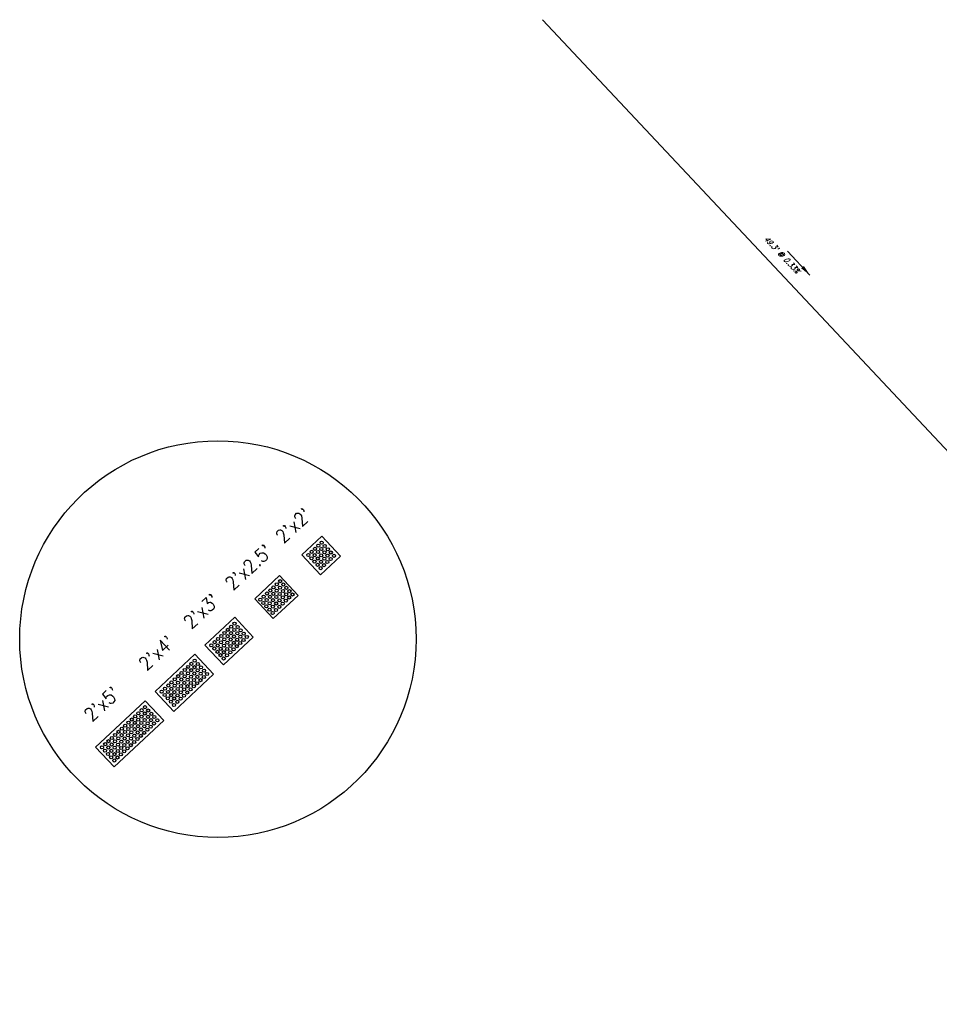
# Model space of a CAD drawing. Extents: x 167754 to 212748, y 396132 to 454338.
# Tile 1 of 147: x 175297 to 175365, y 419427 to 419499. Entities that reach past the tile are written whole.
import ezdxf
from ezdxf.enums import TextEntityAlignment as Align

# ---------------------------------------------------------------- set-up
doc = ezdxf.new("R2010")
doc.units = 0
doc.header["$MEASUREMENT"] = 0
doc.layers.get('0').update_dxf_attribs({"linetype": 'CONTINUOUS'})
for name, color, linetype, plot in [('0_EX. 3DP', 31, 'CONTINUOUS', False), ('SC_SCRATCH-1', 7, 'CONTINUOUS', False), ('SC_SCRATCH-2', 2, 'CONTINUOUS', False), ('SC_SCRATCH-3', 3, 'CONTINUOUS', False), ('SC_SCRATCH-4', 4, 'CONTINUOUS', False), ('SC_SCRATCH-5', 5, 'CONTINUOUS', False)]:
    doc.layers.add(name, color=color, linetype=linetype, plot=plot)
doc.styles.add('romans', font='romans.shx', dxfattribs={"width": 0.75, "oblique": 22.5})
doc.styles.get("Standard").update_dxf_attribs({"font": 'romans.shx', "width": 0.9})
doc.dimstyles.new('4P', dxfattribs={"dimscale": 4, "dimtxt": 0.14, "dimasz": 0.14, "dimexe": 0.05, "dimexo": 0.05, "dimgap": 0.05, "dimtad": 1, "dimzin": 0, "dimdsep": 46, "dimtxsty": 'romans', "dimcen": 0, "dimdle": 0.1, "dimclrd": 1, "dimclre": 1, "dimclrt": 7, "dimaunit": 1, "dimadec": 4, "dimazin": 0, "dimtfac": 1, "dimtmove": 0, "dimatfit": 2, "dimfxl": 1, "dimtvp": 1, "dimtolj": 1, "dimtzin": 0, "dimarcsym": 0})

# ---------------------------------------------------------------- blocks, each defined once
blk = doc.blocks.new('DOMES_5FT')
for p, q in [((-0.07, 2.499), (-2.069, 2.443)), ((-2.069, 2.443), (-1.929, -2.555)), ((0.07, -2.499), (-0.07, 2.499)), ((-1.929, -2.555), (0.07, -2.499))]:
    blk.add_line(p, q)
for centre in [(-1.725, 2.12), (-1.392, 2.13), (-1.059, 2.139), (-0.727, 2.148), (-0.394, 2.158), (-1.716, 1.788), (-1.706, 1.453), (-1.383, 1.797), (-1.374, 1.462), (-1.05, 1.806), (-1.041, 1.471), (-0.717, 1.816), (-0.708, 1.481), (-0.384, 1.825), (-0.375, 1.49), (-1.697, 1.12), (-1.688, 0.787), (-1.364, 1.129), (-1.355, 0.796), (-1.031, 1.138), (-1.022, 0.806), (-0.698, 1.148), (-0.689, 0.815), (-0.366, 1.157), (-0.356, 0.824), (-1.678, 0.454), (-1.669, 0.121), (-1.346, 0.463), (-1.336, 0.131), (-1.013, 0.473), (-1.003, 0.14), (-0.68, 0.482), (-0.67, 0.149), (-0.347, 0.491), (-0.338, 0.159), (-1.66, -0.212), (-1.65, -0.547), (-1.327, -0.202), (-1.317, -0.537), (-0.994, -0.193), (-0.985, -0.528), (-0.661, -0.184), (-0.652, -0.518), (-0.328, -0.174), (-0.319, -0.509), (-1.641, -0.881), (-1.632, -1.214), (-1.622, -1.547), (-1.308, -0.872), (-1.299, -1.205), (-1.289, -1.538), (-0.975, -0.863), (-0.966, -1.196), (-0.956, -1.528), (-0.642, -0.853), (-0.633, -1.186), (-0.624, -1.519), (-0.309, -0.844), (-0.3, -1.177), (-0.291, -1.51), (-1.613, -1.88), (-1.604, -2.213), (-1.28, -1.871), (-1.271, -2.204), (-0.947, -1.861), (-0.938, -2.194), (-0.614, -1.852), (-0.605, -2.185), (-0.281, -1.843), (-0.272, -2.175)]:
    blk.add_circle(centre, 0.115)
blk = doc.blocks.new('DOMES_4FT')
for p, q in [((-21.22, 49.29), (-23.96, 1.37)), ((2.74, 47.92), (-21.22, 49.29)), ((0, 0), (2.74, 47.92)), ((-23.96, 1.37), (0, 0))]:
    blk.add_line(p, q)
for centre in [(-17.43, 45.07), (-13.44, 44.85), (-9.45, 44.62), (-5.47, 44.39), (-1.48, 44.16), (-17.89, 37.09), (-17.66, 41.08), (-13.9, 36.87), (-13.67, 40.86), (-9.91, 36.64), (-9.68, 40.63), (-5.92, 36.41), (-5.69, 40.4), (-1.93, 36.18), (-1.7, 40.17), (-18.58, 25.1), (-18.35, 29.12), (-18.12, 33.11), (-14.59, 24.87), (-14.36, 28.89), (-14.13, 32.88), (-10.37, 28.66), (-10.14, 32.65), (-6.38, 28.43), (-6.15, 32.42), (-2.39, 28.2), (-2.16, 32.19), (-19.03, 17.1), (-18.81, 21.09), (-15.04, 16.87), (-14.82, 20.86), (-11.06, 16.64), (-10.83, 20.63), (-10.6, 24.65), (-7.07, 16.41), (-6.84, 20.4), (-6.61, 24.42), (-3.08, 16.19), (-2.85, 20.18), (-2.62, 24.19), (-19.49, 9.12), (-19.26, 13.11), (-15.5, 8.89), (-15.27, 12.88), (-11.51, 8.66), (-11.28, 12.65), (-7.52, 8.44), (-7.29, 12.42), (-3.53, 8.21), (-3.3, 12.2), (-19.72, 5.13), (-15.73, 4.9), (-11.74, 4.67), (-7.75, 4.45), (-3.76, 4.22)]:
    blk.add_circle(centre, 1.37)

msp = doc.modelspace()

# ---------------------------------------------------------------- linework, layer by layer
at = {"layer": '0_EX. 3DP'}
msp.add_polyline3d([(175401.053, 419426.813, 1155.844), (175375.923, 419455.775, 1155.68), (175369.401, 419463.292, 1155.667), (175335.667, 419499.211, 1155.831)], dxfattribs=at)
at = {"layer": 'SC_SCRATCH-1', "color": 1}
for points in [[(175319.429, 419461.23), (175317.964, 419459.868)], [(175320.791, 419459.765), (175319.429, 419461.23)], [(175319.326, 419458.403), (175317.964, 419459.868)], [(175319.326, 419458.403), (175317.964, 419459.868)], [(175320.791, 419459.765), (175319.326, 419458.403)], [(175319.326, 419458.403), (175320.791, 419459.765)]]:
    msp.add_lwpolyline(points, dxfattribs=at)
at = {"layer": 'SC_SCRATCH-1'}
msp.add_circle((175311.782, 419453.669), 14.582, dxfattribs=at)
at = {"layer": 'SC_SCRATCH-1', "color": 1}
for centre in [(175318.922, 419460.308), (175319.166, 419460.535), (175319.393, 419460.291), (175319.41, 419460.761), (175319.637, 419460.517), (175319.863, 419460.274), (175318.434, 419459.854), (175318.661, 419459.61), (175318.678, 419460.081), (175318.905, 419459.837), (175319.132, 419459.593), (175319.149, 419460.064), (175319.376, 419459.82), (175319.602, 419459.576), (175319.619, 419460.047), (175319.846, 419459.803), (175320.073, 419459.559), (175320.09, 419460.03), (175320.317, 419459.786), (175318.888, 419459.367), (175319.115, 419459.123), (175319.341, 419458.879), (175319.358, 419459.349), (175319.585, 419459.106), (175319.829, 419459.332)]:
    msp.add_circle(centre, 0.115, dxfattribs=at)
at = {"layer": 'SC_SCRATCH-2', "color": 6}
for points in [[(175316.316, 419458.336), (175314.486, 419456.633)], [(175316.316, 419458.336), (175317.678, 419456.871)], [(175317.678, 419456.871), (175315.847, 419455.169)], [(175314.486, 419456.633), (175315.847, 419455.169)]]:
    msp.add_lwpolyline(points, dxfattribs=at)
for centre in [(175315.874, 419457.47), (175316.118, 419457.696), (175316.344, 419457.452), (175316.362, 419457.923), (175316.588, 419457.679), (175316.815, 419457.435), (175314.895, 419456.56), (175315.141, 419456.788), (175315.367, 419456.544), (175315.386, 419457.016), (175315.613, 419456.772), (175315.63, 419457.243), (175315.84, 419456.528), (175315.857, 419456.999), (175316.083, 419456.755), (175316.101, 419457.226), (175316.327, 419456.982), (175316.554, 419456.738), (175316.571, 419457.209), (175316.798, 419456.965), (175317.025, 419456.721), (175317.042, 419457.191), (175317.269, 419456.948), (175315.122, 419456.316), (175315.349, 419456.072), (175315.576, 419455.828), (175315.594, 419456.3), (175315.821, 419456.056), (175316.048, 419455.812), (175316.066, 419456.284), (175316.293, 419456.041), (175316.31, 419456.511), (175316.537, 419456.267), (175316.781, 419456.494), (175315.802, 419455.584)]:
    msp.add_circle(centre, 0.115, dxfattribs=at)
at = {"layer": 'SC_SCRATCH-3'}
for points in [[(175313.021, 419455.272), (175310.824, 419453.229)], [(175314.383, 419453.807), (175313.021, 419455.272)], [(175312.186, 419451.764), (175314.383, 419453.807)], [(175312.186, 419451.764), (175310.824, 419453.229)]]:
    msp.add_lwpolyline(points, dxfattribs=at)
for centre in [(175312.757, 419454.576), (175313.001, 419454.803), (175313.228, 419454.559), (175311.782, 419453.669), (175312.025, 419453.896), (175312.252, 419453.652), (175312.269, 419454.122), (175312.496, 419453.878), (175312.513, 419454.349), (175312.723, 419453.635), (175312.74, 419454.105), (175312.967, 419453.861), (175312.984, 419454.332), (175313.211, 419454.088), (175313.437, 419453.844), (175313.454, 419454.315), (175313.681, 419454.071), (175313.908, 419453.827), (175311.294, 419453.215), (175311.521, 419452.971), (175311.538, 419453.442), (175311.764, 419453.198), (175311.991, 419452.954), (175312.008, 419453.425), (175312.235, 419453.181), (175312.462, 419452.937), (175312.479, 419453.408), (175312.706, 419453.164), (175312.932, 419452.92), (175312.95, 419453.391), (175313.176, 419453.147), (175313.193, 419453.617), (175313.42, 419453.374), (175313.664, 419453.6), (175311.747, 419452.728), (175311.974, 419452.484), (175312.201, 419452.24), (175312.218, 419452.71), (175312.445, 419452.467), (175312.689, 419452.693)]:
    msp.add_circle(centre, 0.115, dxfattribs=at)

# ---------------------------------------------------------------- block references
at = {"layer": 'SC_SCRATCH-4', "xscale": 0.0833333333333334, "yscale": 0.0833333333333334, "zscale": 0.0833333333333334, "rotation": 136.3655781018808}
msp.add_blockref('DOMES_4FT', (175310.091, 419452.548), dxfattribs=at)
at = {"layer": 'SC_SCRATCH-5', "rotation": 311.307462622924}
msp.add_blockref('DOMES_5FT', (175305.969, 419445.967), dxfattribs=at)

# ---------------------------------------------------------------- texts
at = {"layer": '0_EX. 3DP', "style": 'romans', "oblique": 22.5, "width": 0.75}
msp.add_text("49.3' @ 0.33%", height=0.4, rotation=313.20323, dxfattribs=at).set_placement((175353.117, 419481.799), align=Align.CENTER)
at = {"layer": 'SC_SCRATCH-1', "color": 1, "insert": (175317.335, 419462.014), "char_height": 1, "attachment_point": 5, "rotation": 42.91608}
msp.add_mtext_dynamic_manual_height_columns("2'x2'", width=2.84833, gutter_width=12, heights=[0], dxfattribs=at)
at = {"layer": 'SC_SCRATCH-2', "color": 6, "insert": (175314.039, 419458.949), "char_height": 1, "attachment_point": 5, "rotation": 42.91608}
msp.add_mtext_dynamic_manual_height_columns("2'x2.5'", width=2.84833, gutter_width=12, heights=[0], dxfattribs=at)
at = {"layer": 'SC_SCRATCH-3', "insert": (175310.56, 419455.715), "char_height": 1, "attachment_point": 5, "rotation": 42.91608}
msp.add_mtext_dynamic_manual_height_columns("2'x3'", width=2.84833, gutter_width=12, heights=[0], dxfattribs=at)
at = {"layer": 'SC_SCRATCH-4', "insert": (175307.269, 419452.646), "char_height": 1, "attachment_point": 5, "rotation": 42.91608}
msp.add_mtext_dynamic_manual_height_columns("2'x4'", width=2.84833, gutter_width=12, heights=[0], dxfattribs=at)
at = {"layer": 'SC_SCRATCH-5', "insert": (175303.245, 419448.897), "char_height": 1, "attachment_point": 5, "rotation": 42.91608}
msp.add_mtext_dynamic_manual_height_columns("2'x5'", width=2.84833, gutter_width=12, heights=[0], dxfattribs=at)

# ---------------------------------------------------------------- leaders
at = {"layer": '0_EX. 3DP'}
msp.add_leader([(175355.329, 419480.432), (175353.686, 419482.182)], dimstyle='4P', override={"dimscale": 20, "dimtxt": 0.12, "dimasz": 0.04, "dimdec": 2}, dxfattribs=at)

doc.saveas('drawing.dxf')
